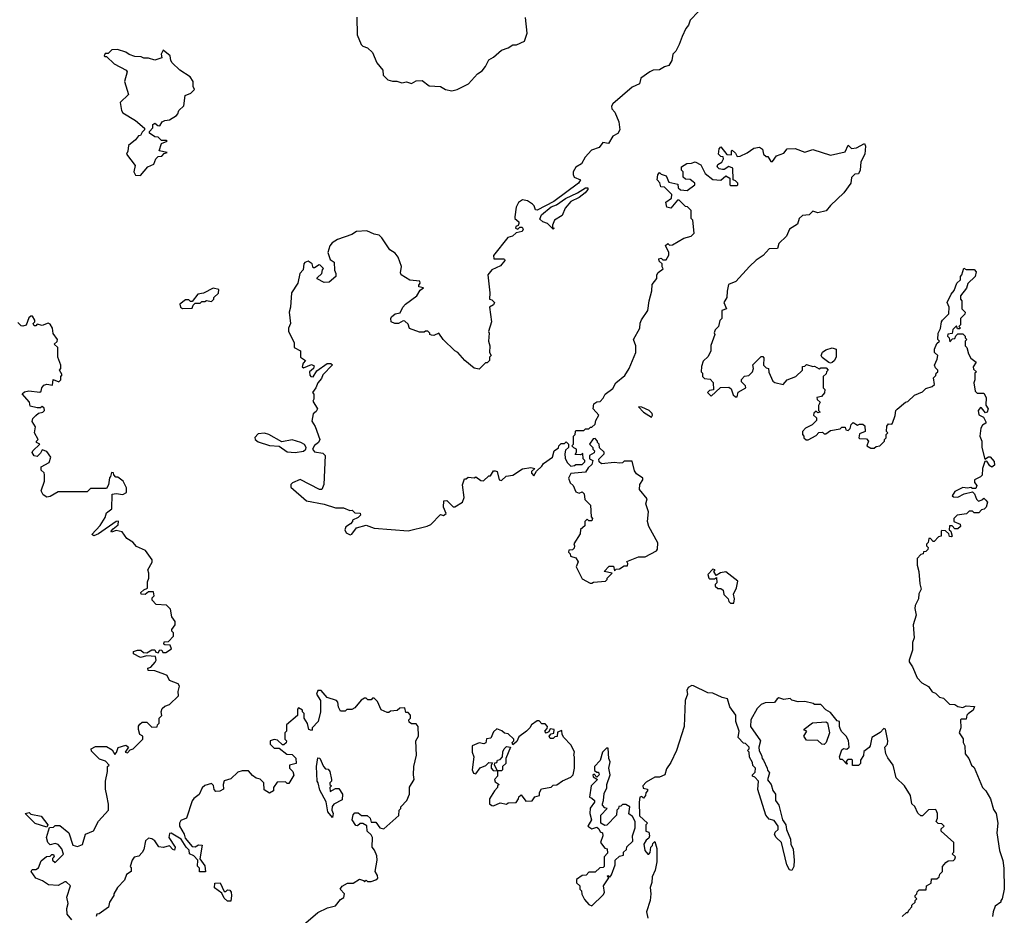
# Model space of a CAD drawing. Extents: x 2494159 to 2685562, y 773219 to 915170.
# Tile 93 of 201: x 2616916 to 2623022, y 821633 to 827189. Entities that reach past the tile are written whole.
import ezdxf

# ---------------------------------------------------------------- set-up
doc = ezdxf.new("R2010")
doc.units = 0

msp = doc.modelspace()

# ---------------------------------------------------------------- linework, layer by layer
at = {"layer": '0CON10XD'}
for points in [[(2621125, 827240), (2621073.9, 827186.1), (2621063.3, 827155), (2621046.4, 827133.6), (2621024, 827085), (2621006, 827034)], [(2619006.2, 827205), (2619008, 827095), (2619034.5, 827034.5), (2619045, 827024.3), (2619073.3, 827015), (2619103.3, 826985), (2619131.2, 826921.2), (2619167.5, 826875), (2619170, 826845), (2619200, 826815), (2619227, 826807), (2619255, 826806.7), (2619285, 826797.5), (2619315, 826803.3), (2619345, 826793.3), (2619375, 826810), (2619411.7, 826811.7), (2619455, 826777.5), (2619525, 826773.3), (2619556.7, 826756.7), (2619595, 826747.5), (2619630, 826755), (2619699.3, 826790.7), (2619755, 826852.5), (2619785, 826872.5), (2619805, 826897.5), (2619825, 826940), (2619853.6, 826956.4), (2619905, 827000), (2619945.9, 827014.1), (2619975, 827032.5), (2619996.4, 827033.6), (2620047.5, 827055), (2620062.5, 827105), (2620053, 827203)], [(2621006, 827034), (2620986.1, 826993.9), (2620966.7, 826975), (2620960, 826935), (2620942.5, 826905), (2620914.1, 826895.9), (2620885, 826876.7), (2620845, 826876), (2620825, 826866.2), (2620767.5, 826825), (2620759.5, 826790.5), (2620715, 826770), (2620595, 826667.5), (2620587, 826653), (2620587.5, 826635), (2620607.5, 826615), (2620632.5, 826555), (2620637.5, 826505), (2620626.4, 826483.6), (2620593.6, 826466.4), (2620568.3, 826421.7), (2620533, 826427), (2620510, 826395), (2620461.2, 826378.8), (2620423.8, 826335), (2620400, 826295), (2620365, 826273.3), (2620348.8, 826245), (2620349.3, 826229.3), (2620355, 826212.5), (2620393.3, 826195), (2620381.2, 826175), (2620229.3, 826060.7), (2620125, 826007.5), (2620115, 826010), (2620106.2, 826035), (2620096.2, 826045), (2620065, 826064), (2620035, 826071.2), (2620008.8, 826055), (2619996, 826025), (2619986.7, 825965), (2619987.5, 825955), (2620012.5, 825935), (2620012.5, 825925), (2620007, 825913), (2619992.5, 825905), (2619990, 825895), (2620005, 825890), (2620018.3, 825901.7), (2620031.7, 825901.7), (2620038.8, 825888.8), (2620032.5, 825875), (2619995, 825867.5), (2619972.5, 825845), (2619943.3, 825836.7), (2619854, 825725), (2619857.5, 825705), (2619915.8, 825705.8), (2619923, 825703), (2619923.8, 825695), (2619898.6, 825661.4), (2619845, 825636.7), (2619820, 825605), (2619832.5, 825495), (2619830, 825455), (2619845, 825450), (2619860, 825435), (2619855, 825420), (2619830, 825405), (2619842.5, 825315), (2619823.3, 825255), (2619827.5, 825245), (2619823.3, 825195), (2619832.5, 825165), (2619830, 825125), (2619840, 825105), (2619830, 825095), (2619830, 825075), (2619815, 825060), (2619805, 825060), (2619765, 825020), (2619735, 825027.5), (2619677.5, 825075), (2619632.5, 825125), (2619613.8, 825133.8), (2619542.5, 825205), (2619515, 825243.3), (2619485, 825230), (2619470.7, 825230.7), (2619460, 825235), (2619460, 825245), (2619447, 825257), (2619433, 825257), (2619425, 825250), (2619395, 825250), (2619333, 825273), (2619325, 825300), (2619305, 825317.5), (2619295, 825320), (2619265, 825303.3), (2619243.3, 825303.3), (2619220, 825315), (2619217.5, 825335), (2619222.5, 825345), (2619245, 825363.3), (2619275, 825370), (2619291.2, 825405), (2619308.8, 825425), (2619378.8, 825475), (2619400, 825510), (2619420, 825525), (2619391.7, 825531.7), (2619391.7, 825541.7), (2619400, 825555), (2619397, 825567), (2619335, 825573.8), (2619282.5, 825605), (2619277.5, 825617.5), (2619283, 825657), (2619263.8, 825715), (2619245, 825740), (2619210.7, 825760.7), (2619162.5, 825835), (2619145, 825852.5), (2619115, 825858.8), (2619069.2, 825879.2), (2619005, 825874), (2618975, 825856), (2618887.5, 825825), (2618853.3, 825805), (2618840, 825785), (2618827.5, 825745), (2618841.7, 825701.7), (2618866.7, 825685), (2618867.5, 825635), (2618877.5, 825615), (2618877.5, 825595), (2618835, 825560), (2618805, 825557.5), (2618761.7, 825581.7), (2618761.7, 825588.3), (2618790, 825615), (2618793, 825637), (2618800, 825645), (2618780, 825665), (2618773, 825667), (2618745, 825650), (2618735, 825650), (2618730, 825675), (2618705, 825690), (2618685, 825682.5), (2618677.5, 825675), (2618673.6, 825636.4), (2618652.5, 825615), (2618640, 825555), (2618601.2, 825495), (2618596.2, 825405), (2618588, 825375), (2618596.2, 825305), (2618582.5, 825275), (2618583, 825257), (2618617.5, 825185), (2618617.5, 825155), (2618657.5, 825135), (2618657.5, 825095), (2618687.5, 825075), (2618673, 825057), (2618667.5, 825035), (2618675, 825030), (2618725, 825050), (2618741.7, 825041.7), (2618737.5, 825025), (2618713.8, 825005), (2618715, 824982.5), (2618722.5, 824975), (2618735, 824974.2), (2618758.8, 825011.2), (2618823.3, 825056.7), (2618846.4, 825056.4), (2618856.7, 825046.7), (2618796.2, 824985), (2618787.8, 824962.2), (2618764, 824935), (2618753.3, 824905), (2618732.5, 824875), (2618740, 824865), (2618740, 824835), (2618733, 824823), (2618762.5, 824775), (2618755, 824757.5), (2618736.7, 824743.3), (2618728.3, 824698.3), (2618747.5, 824665), (2618777.5, 824585), (2618770, 824565), (2618743.6, 824546.4), (2618732.5, 824525), (2618745, 824507.5), (2618795, 824500), (2618810, 824485), (2618802.5, 824305), (2618790, 824275), (2618775, 824273.3), (2618655, 824336.2), (2618607.5, 824315), (2618597.5, 824305), (2618598.3, 824288.3), (2618695, 824203.3), (2618805, 824183.8), (2618875, 824161.2), (2618925, 824160), (2618963, 824143), (2618977, 824147), (2618995, 824130), (2619028.3, 824128.3), (2619030, 824115), (2619015, 824100), (2618980, 824085), (2618980, 824075), (2618968.3, 824061.7), (2618938.3, 824041.7), (2618933.3, 824025), (2618940, 824005), (2618965, 823993.3), (2618975, 823996.7), (2619003.9, 824036.1), (2619065, 824052.5), (2619115, 824033.8), (2619325, 824018), (2619444, 824046), (2619465, 824057.5), (2619525, 824120), (2619545, 824113.3), (2619560, 824125), (2619544, 824165), (2619547, 824203), (2619565, 824206.7), (2619605, 824167.5), (2619615, 824167.5), (2619662.5, 824195), (2619673.3, 824225), (2619663, 824303), (2619675, 824340), (2619685, 824340), (2619698.3, 824351.7), (2619735, 824347.5), (2619745, 824352.5), (2619775, 824330), (2619791.7, 824328.3), (2619825, 824360), (2619835, 824360), (2619855, 824390), (2619865, 824390), (2619877.5, 824385), (2619890, 824335), (2619905, 824330), (2619933, 824357), (2619975, 824362.5), (2620035, 824402.5), (2620085, 824410), (2620110, 824405), (2620090, 824385), (2620090, 824375), (2620105, 824360), (2620121.7, 824388.3), (2620155, 824420), (2620163.6, 824436.4), (2620220, 824475), (2620230, 824515), (2620258.3, 824531.7), (2620260, 824545), (2620275, 824560), (2620295, 824560), (2620305, 824570), (2620320, 824555), (2620320, 824535), (2620301.7, 824518.3), (2620297.5, 824495), (2620298.3, 824468.3), (2620311.7, 824441.7), (2620335, 824420), (2620357, 824423), (2620365, 824430), (2620405, 824430), (2620420, 824445), (2620420, 824455), (2620410, 824465), (2620408.3, 824498.3), (2620395, 824490), (2620361.7, 824491.7), (2620370, 824505), (2620370, 824525), (2620351.7, 824531.7), (2620340, 824545), (2620350, 824555), (2620350, 824605), (2620360, 824615), (2620362.5, 824635), (2620365, 824640), (2620415, 824640), (2620425, 824650), (2620445, 824650), (2620455, 824660), (2620465, 824660), (2620485, 824680), (2620488.3, 824701.7), (2620507.5, 824735), (2620472.5, 824775), (2620477.5, 824805), (2620495, 824817.5), (2620515, 824820), (2620535, 824840), (2620547.5, 824865), (2620595, 824900), (2620613.6, 824936.4), (2620669.3, 824980.7), (2620696.7, 825025), (2620736.2, 825125), (2620736.4, 825166.4), (2620722.5, 825205), (2620762.5, 825275), (2620763.6, 825306.4), (2620773.3, 825326.7), (2620812.5, 825385), (2620820, 825445), (2620837, 825507), (2620837.5, 825545), (2620867, 825583), (2620867.5, 825605), (2620875, 825620), (2620907, 825643), (2620900, 825655), (2620900, 825675), (2620881.7, 825691.7), (2620880, 825705), (2620895, 825710), (2620905, 825700), (2620925, 825700), (2620941.7, 825728.3), (2620942.5, 825745), (2620921.7, 825788.3), (2620935, 825800), (2620945, 825790), (2620965, 825792.5), (2621035, 825832.5), (2621080, 825845), (2621100, 825865), (2621090, 825945), (2621080, 825955), (2621080, 826005), (2621058.3, 826028.3), (2621045, 826030), (2621005, 826070), (2620995, 826070), (2620955, 826020), (2620930, 826025), (2620923, 826057), (2620958.3, 826081.7), (2620960, 826105), (2620915, 826150), (2620891.7, 826151.7), (2620887, 826177), (2620870, 826195), (2620873, 826227), (2620885, 826240), (2620895, 826230), (2620925, 826220), (2620941.7, 826181.7), (2620998.3, 826168.3), (2621000, 826145), (2621015, 826132.5), (2621055, 826130), (2621102.5, 826165), (2621102.5, 826175), (2621093.6, 826183.6), (2621075, 826197.5), (2621045, 826200), (2621031.7, 826211.7), (2621030, 826245), (2621020, 826255), (2621020, 826275), (2621053, 826297), (2621081.7, 826298.3), (2621105, 826307.5), (2621139.3, 826289.3), (2621166.7, 826235), (2621215, 826197.5), (2621265, 826192.5), (2621295, 826220), (2621320, 826205), (2621320, 826165), (2621325, 826160), (2621365, 826160), (2621370, 826165), (2621370, 826175), (2621355, 826190), (2621340, 826195), (2621338.3, 826268.3), (2621315, 826277.5), (2621285, 826260), (2621275, 826260), (2621255, 826262.5), (2621242.5, 826275), (2621245, 826290), (2621270, 826305), (2621280, 826325), (2621278.3, 826338.3), (2621265, 826340), (2621250, 826355), (2621253, 826387), (2621265, 826400), (2621302.5, 826352.5), (2621330, 826350), (2621330, 826375), (2621335, 826380), (2621355, 826360), (2621365, 826340), (2621385, 826342.5), (2621427, 826363), (2621468.3, 826391.7), (2621505, 826397.5), (2621522.5, 826385), (2621530, 826355), (2621545, 826340), (2621555, 826340), (2621575, 826310), (2621585, 826310), (2621610, 826345), (2621655, 826360), (2621675, 826387.5), (2621725, 826388.8), (2621785, 826367.5), (2621835, 826382.5), (2621945, 826347.5), (2622035, 826370), (2622055, 826410), (2622075, 826390), (2622105, 826393.3), (2622155, 826420), (2622162.5, 826405), (2622157.5, 826355), (2622133.6, 826306.4), (2622127.5, 826255), (2622118.3, 826231.7), (2622095, 826230), (2622075, 826210), (2622070, 826175), (2622027.5, 826115), (2621943.6, 826036.4)], [(2617665, 826222.5), (2617710, 826275), (2617748.3, 826291.7), (2617760, 826325), (2617775, 826340), (2617797, 826343), (2617811.7, 826358.3), (2617830, 826365), (2617780, 826375), (2617795, 826420), (2617830, 826435), (2617825, 826440), (2617795, 826440), (2617775, 826460), (2617755, 826462.5), (2617720, 826485), (2617720, 826495), (2617741.7, 826518.3), (2617741.7, 826538.3), (2617755, 826547.5), (2617771.7, 826531.7), (2617785, 826530), (2617800, 826555), (2617815, 826563.3), (2617845, 826567.5), (2617887.5, 826595), (2617897.5, 826605), (2617902.5, 826625), (2617933.3, 826655), (2617941.7, 826718.3), (2617977, 826733), (2618000, 826755), (2617992.5, 826775), (2617992.5, 826805), (2617973.3, 826835), (2617910, 826875), (2617860.7, 826920.7), (2617852.5, 826935), (2617850, 826965), (2617805, 827000), (2617792.5, 826975), (2617798.3, 826951.7), (2617755, 826936.7), (2617715, 826950), (2617685, 826950), (2617669.3, 826959.3), (2617630.7, 826960.7), (2617595, 826973.3), (2617575, 826987.5), (2617523, 827003), (2617488.3, 827001.7), (2617465, 826980), (2617445, 826980), (2617440, 826965), (2617445, 826960), (2617455, 826960), (2617501.2, 826915), (2617575.7, 826875.7), (2617583.3, 826865), (2617565.8, 826805), (2617590, 826725), (2617540, 826675), (2617546.7, 826625), (2617555, 826610), (2617635, 826562.5), (2617690, 826515), (2617690, 826505), (2617675, 826490), (2617665, 826470), (2617651.7, 826468.3), (2617635, 826442.5), (2617591.7, 826408.3), (2617587, 826373), (2617577.5, 826355), (2617632.5, 826285), (2617624.2, 826245), (2617633.9, 826223.9), (2617665, 826222.5)], [(2620225, 825890), (2620190, 825925), (2620160, 825935), (2620141.7, 825951.7), (2620152.3, 825977.7), (2620212.1, 826027.9), (2620245, 826040), (2620300.3, 826079.7), (2620376.2, 826113.8), (2620425, 826146.2), (2620440, 826145), (2620440, 826135), (2620422.5, 826115), (2620385, 826086.7), (2620335, 826060), (2620299.5, 826020.5), (2620280, 825975), (2620232.5, 825945), (2620220, 825915), (2620220, 825900), (2620230, 825895), (2620225, 825890)], [(2621943.6, 826036.4), (2621917, 826003), (2621865, 825990), (2621835, 826000), (2621811.7, 825978.3), (2621770, 825975), (2621750, 825955), (2621739.3, 825920.7), (2621690.7, 825889.3), (2621672.5, 825845), (2621625, 825800), (2621615, 825770), (2621565, 825767.5), (2621527.5, 825725), (2621483.9, 825696.1), (2621442.3, 825657.7), (2621357.5, 825565), (2621312.5, 825545), (2621303.3, 825505), (2621302.5, 825465), (2621282.5, 825435), (2621300, 825395), (2621270, 825385), (2621270, 825335), (2621258.3, 825321.7), (2621250, 825285), (2621230, 825265), (2621223, 825247), (2621227.5, 825235), (2621203, 825167), (2621202.5, 825135), (2621185, 825100), (2621155, 825070), (2621143.6, 825036.4), (2621142.5, 825005), (2621150, 824995), (2621150, 824975), (2621163, 824963), (2621198.3, 824958.3), (2621217, 824937), (2621218.3, 824891.7), (2621195, 824887.5), (2621182.5, 824875), (2621205, 824852.5), (2621263, 824907), (2621315, 824910), (2621328.3, 824898.3), (2621341.7, 824861.7), (2621355, 824850), (2621365, 824850), (2621371.7, 824878.3), (2621420, 824905), (2621418.3, 824918.3), (2621393, 824943), (2621393, 824957), (2621411.7, 824978.3), (2621438.3, 824981.7), (2621460, 825005), (2621467.5, 825025), (2621463, 825047), (2621515, 825100), (2621525, 825100), (2621531.7, 825091.7), (2621530, 825045), (2621545, 825030), (2621560, 825025), (2621563, 825003), (2621587, 824947), (2621598.3, 824938.3), (2621650, 824925), (2621676.4, 824953.6), (2621730, 824975), (2621770, 825015), (2621771.7, 825038.3), (2621785, 825040), (2621795, 825050), (2621835, 825037.5), (2621845, 825040), (2621875, 825022.5), (2621885, 825030), (2621918.3, 825028.3), (2621930, 825015), (2621920, 825005), (2621918.3, 824991.7), (2621900, 824975), (2621900, 824905), (2621910, 824895), (2621907, 824873), (2621888.3, 824851.7), (2621860, 824845), (2621861.7, 824831.7), (2621880, 824815), (2621870, 824795), (2621870, 824765), (2621880, 824755), (2621865, 824750), (2621855, 824760), (2621841.7, 824748.3), (2621840, 824735), (2621858.3, 824718.3), (2621858.3, 824701.7), (2621830, 824675), (2621790, 824655), (2621770, 824635), (2621770, 824615), (2621780, 824605), (2621780, 824595), (2621793, 824583), (2621807, 824583), (2621855, 824610), (2621873, 824627), (2621895, 824630), (2621905, 824620), (2621915, 824620), (2621945, 824640), (2622005, 824650), (2622015, 824660), (2622035, 824660), (2622040, 824645), (2622055, 824640), (2622067, 824653), (2622071.7, 824678.3), (2622085, 824690), (2622113, 824673), (2622125, 824680), (2622145, 824680), (2622158.3, 824668.3), (2622160, 824635), (2622125, 824620), (2622120, 824595), (2622125, 824590), (2622168.3, 824588.3), (2622180, 824575), (2622170, 824545), (2622195, 824530), (2622215, 824530), (2622228.3, 824541.7), (2622250, 824545), (2622280, 824575), (2622280, 824585), (2622290, 824595), (2622290, 824615), (2622300, 824625), (2622292.5, 824635), (2622293, 824667), (2622305, 824682.5), (2622325, 824680), (2622330, 824685), (2622346.4, 824733.6), (2622350, 824765), (2622357, 824773), (2622410, 824815), (2622425, 824820), (2622465, 824860), (2622515, 824880), (2622535, 824900), (2622575, 824912.5), (2622590, 824925), (2622583, 824967), (2622598.3, 824981.7), (2622600, 824995), (2622610, 825005), (2622610, 825015), (2622595, 825030), (2622590, 825045), (2622607, 825083), (2622610, 825105), (2622590, 825125), (2622590, 825145), (2622605, 825180), (2622620, 825195), (2622610, 825205), (2622612.5, 825245), (2622627, 825273), (2622632.5, 825315), (2622640, 825325), (2622677.5, 825365), (2622680, 825405), (2622667.5, 825435), (2622692.5, 825485), (2622711.7, 825508.3), (2622727.5, 825555), (2622750, 825575), (2622750, 825595), (2622760, 825605), (2622771.7, 825648.3), (2622785, 825640), (2622835, 825640), (2622847.5, 825625), (2622842.5, 825595), (2622797, 825553), (2622787, 825523), (2622750, 825475), (2622750, 825455), (2622760, 825445), (2622760, 825395), (2622780, 825375), (2622778.3, 825361.7), (2622750, 825335), (2622750, 825295), (2622740, 825285), (2622750, 825275), (2622745, 825270), (2622731.7, 825271.7), (2622725, 825290), (2622703, 825267), (2622698.3, 825241.7), (2622671.7, 825238.3), (2622670, 825225), (2622680, 825215), (2622685, 825190), (2622701.7, 825208.3), (2622715, 825210), (2622721.7, 825228.3), (2622735, 825240), (2622765, 825240), (2622780, 825225), (2622780, 825215), (2622790, 825205), (2622780, 825195), (2622780, 825165), (2622790, 825155), (2622800, 825115), (2622815, 825090), (2622847.5, 825065), (2622830, 825035), (2622831.7, 825021.7), (2622850, 825005), (2622840, 824995), (2622840, 824955), (2622832.5, 824935), (2622842.5, 824885), (2622855, 824872.5), (2622895, 824872.5), (2622910, 824845), (2622908.3, 824798.3), (2622922.5, 824775), (2622917, 824753), (2622905, 824750), (2622881.7, 824781.7), (2622875, 824782.5), (2622861.2, 824765), (2622865, 824737.5), (2622893, 824723), (2622907.5, 824695), (2622907.5, 824685), (2622887, 824673), (2622877.5, 824655), (2622870, 824605), (2622882.5, 824575), (2622883.3, 824535), (2622902.5, 824462.5), (2622925, 824477.5), (2622935, 824477.5), (2622958.6, 824448.6), (2622962, 824425), (2622945, 824413.3), (2622932, 824422), (2622915, 824450), (2622901.7, 824448.3), (2622887.5, 824405), (2622886.1, 824363.9), (2622875, 824352.5), (2622837.5, 824335), (2622838.3, 824318.3), (2622851.7, 824298.3), (2622845, 824280), (2622825, 824280), (2622815, 824287.5), (2622795, 824282.5), (2622765, 824287.5), (2622715, 824262.5), (2622700, 824235), (2622708.3, 824228.3), (2622735, 824227.5), (2622773, 824247), (2622825, 824260), (2622838.3, 824248.3), (2622850, 824215), (2622861.7, 824201.7), (2622888.3, 824211.7), (2622895, 824220), (2622908.3, 824208.3), (2622917.5, 824195), (2622910, 824165), (2622898.3, 824151.7), (2622881.7, 824148.3), (2622865, 824130), (2622835, 824130), (2622825, 824140), (2622805, 824140), (2622787, 824123), (2622730, 824115), (2622710, 824095), (2622710, 824075), (2622748.3, 824058.3), (2622750, 824045), (2622735, 824030), (2622715, 824030), (2622698.3, 824048.3), (2622681.7, 824048.3), (2622680, 824025), (2622690, 824015), (2622700, 823985), (2622695, 823980), (2622681.7, 823981.7), (2622678.3, 823998.3), (2622658.3, 824018.3), (2622635, 824020), (2622630, 824015), (2622630, 823985), (2622615, 823980), (2622588.3, 823951.7), (2622581.7, 823951.7), (2622565, 823970), (2622555, 823970), (2622550, 823945), (2622540, 823935), (2622540, 823925), (2622550, 823915), (2622548.3, 823901.7), (2622535, 823890), (2622521.7, 823888.3), (2622520, 823875), (2622505, 823870), (2622483, 823847), (2622482.5, 823805), (2622493.3, 823765), (2622498.3, 823688.3), (2622507.5, 823655), (2622493, 823627), (2622490, 823595), (2622470, 823555), (2622466.7, 823535), (2622476.2, 823495), (2622456.7, 823435), (2622462.5, 823355), (2622453.3, 823325), (2622453, 823277), (2622432.5, 823215), (2622432.5, 823205), (2622452.5, 823175), (2622482.5, 823105), (2622510, 823075), (2622553, 823053), (2622575, 823020), (2622595, 823010), (2622620, 822985), (2622645, 822980), (2622683.3, 822943.3), (2622715, 822940), (2622735, 822927.5), (2622765, 822922.5), (2622785, 822932.5), (2622838.3, 822928.3), (2622830, 822905), (2622798.3, 822881.7), (2622790, 822875), (2622785, 822850), (2622755, 822850), (2622750, 822845), (2622752.5, 822795), (2622742.5, 822765), (2622767, 822727), (2622767.5, 822705), (2622777.5, 822685), (2622780, 822635), (2622802.5, 822605), (2622820, 822565), (2622835, 822550), (2622886.4, 822426.4), (2622907.5, 822405), (2622936.1, 822356.1), (2622955, 822290), (2622972.5, 822265), (2622983.3, 822205), (2622976.7, 822145), (2622993.3, 822035), (2623013, 821973), (2623020, 821925), (2623022.5, 821795), (2623010, 821735), (2623000, 821725), (2623000, 821715), (2622965, 821690), (2622952.5, 821655), (2622950, 821625)], [(2617925, 825397.5), (2617985, 825400), (2617991.7, 825418.3), (2618005, 825430), (2618035, 825430), (2618045, 825440), (2618065, 825440), (2618075, 825447.5), (2618105, 825440), (2618120, 825455), (2618120, 825465), (2618148.3, 825491.7), (2618150, 825515), (2618115, 825522.5), (2618055, 825492.5), (2618020, 825485), (2617985, 825440), (2617975, 825440), (2617965, 825450), (2617945, 825450), (2617910, 825425), (2617912.5, 825405), (2617925, 825397.5)], [(2617708.3, 823661.7), (2617708.3, 823701.7), (2617717.5, 823725), (2617717.5, 823755), (2617710, 823775), (2617737, 823823), (2617737, 823837), (2617696.4, 823896.4), (2617640.7, 823920.7), (2617618, 823948), (2617580.8, 823970.8), (2617550.7, 824010.7), (2617515, 824020), (2617485, 824010), (2617482.5, 824015), (2617495, 824030), (2617527.5, 824055), (2617528.3, 824078.3), (2617515, 824076.7), (2617405, 824000), (2617375, 823987.5), (2617362.5, 823995), (2617415, 824050), (2617445, 824100), (2617455, 824130), (2617487.5, 824155), (2617490, 824245), (2617515, 824250), (2617555, 824242.5), (2617577.5, 824255), (2617577.5, 824285), (2617557.5, 824325), (2617525, 824350), (2617511.7, 824351.7), (2617500, 824365), (2617498.3, 824378.3), (2617485, 824380), (2617480, 824355), (2617472.5, 824347.5), (2617467, 824303), (2617455, 824280), (2617355, 824280), (2617335, 824260), (2617155, 824260), (2617105, 824230), (2617085, 824227.5), (2617060.7, 824240.7), (2617050, 824265), (2617070, 824325), (2617070, 824365), (2617067, 824377), (2617050, 824395), (2617050, 824415), (2617098.3, 824441.7), (2617110, 824475), (2617085, 824510), (2617055, 824520), (2617045, 824500), (2617025, 824480), (2617005, 824482.5), (2616993.6, 824503.6), (2616997.5, 824515), (2617040, 824555), (2617020, 824565), (2617020, 824575), (2617030, 824585), (2617007.5, 824625), (2617013, 824663), (2616993, 824697), (2616997.5, 824715), (2617015, 824732.5), (2617033, 824747), (2617060, 824755), (2617070, 824765), (2617068.3, 824778.3), (2617055, 824790), (2617045, 824780), (2617025, 824780), (2616981.7, 824791.7), (2616977, 824817), (2616931.7, 824868.3), (2616945, 824880), (2616973.3, 824886.7), (2617041.7, 824878.3), (2617050, 824885), (2617052.5, 824905), (2617065, 824922.5), (2617085, 824927.5), (2617118.3, 824921.7), (2617123, 824957), (2617158.3, 824941.7), (2617170, 824955), (2617170, 824975), (2617180, 824985), (2617162.5, 825015), (2617170, 825025), (2617170, 825045), (2617152.5, 825095), (2617152.5, 825155), (2617130, 825175), (2617148.3, 825191.7), (2617150, 825205), (2617123, 825243), (2617120, 825275), (2617105, 825300), (2617093, 825307), (2617055, 825292.5), (2617025, 825300), (2617015, 825290), (2617005, 825290), (2617000, 825305), (2617010, 825315), (2617010, 825325), (2616995, 825350), (2616985, 825350), (2616971.7, 825338.3), (2616956.7, 825293.3), (2616935, 825287.5), (2616925, 825290), (2616905, 825310)], [(2621945, 825057.5), (2621935, 825062.5), (2621893.3, 825093.3), (2621887.5, 825105), (2621895, 825126.7), (2621915, 825140), (2621955, 825152.5), (2621980, 825145), (2621980, 825095), (2621968.3, 825071.7), (2621955, 825062.5), (2621945, 825057.5)], [(2620835, 824722), (2620840.8, 824735), (2620838.1, 824745), (2620820.8, 824765), (2620775, 824785.7), (2620753, 824787), (2620783.9, 824753.9), (2620835, 824722)], [(2618625, 824503.3), (2618677, 824513), (2618690, 824525), (2618692.5, 824535), (2618683, 824553), (2618660, 824565), (2618605, 824583.3), (2618540.7, 824570.7), (2618460, 824615), (2618433.6, 824623.6), (2618395, 824619.2), (2618375, 824597.5), (2618376.7, 824585), (2618395, 824570), (2618465, 824547.5), (2618525, 824542.5), (2618575, 824507.5), (2618625, 824503.3)], [(2620465, 823692.5), (2620475, 823700), (2620550, 823705), (2620560, 823715), (2620560, 823725), (2620590, 823755), (2620540, 823765), (2620571.7, 823798.3), (2620598.3, 823798.3), (2620605, 823770), (2620615, 823780), (2620635, 823782.5), (2620665, 823800), (2620685, 823800), (2620687.5, 823815), (2620681.7, 823828.3), (2620753.9, 823856.1), (2620795, 823856.2), (2620865, 823894), (2620871.2, 823905), (2620873.9, 823943.9), (2620817.5, 824045), (2620810, 824075), (2620816.7, 824135), (2620800, 824185), (2620807, 824217), (2620760, 824275), (2620762.5, 824305), (2620780, 824335), (2620780, 824345), (2620742.3, 824372.3), (2620729.3, 824389.3), (2620715, 824450), (2620665, 824450), (2620655, 824440), (2620635, 824437.5), (2620605, 824442.5), (2620523.9, 824433.9), (2620510, 824445), (2620508.3, 824461.7), (2620540, 824495), (2620540, 824505), (2620511.7, 824531.7), (2620510, 824555), (2620500, 824565), (2620500, 824575), (2620485, 824590), (2620471.7, 824588.3), (2620450, 824555), (2620470, 824535), (2620470, 824525), (2620480, 824515), (2620478.3, 824501.7), (2620450, 824485), (2620450, 824465), (2620470, 824455), (2620465, 824430), (2620441.2, 824408.8), (2620425, 824382.5), (2620335, 824372.5), (2620320, 824345), (2620330, 824315), (2620348.3, 824298.3), (2620365, 824260), (2620385, 824252.5), (2620405, 824260), (2620417, 824247), (2620421.7, 824211.7), (2620457, 824177), (2620460, 824105), (2620467.5, 824095), (2620465, 824080), (2620445, 824080), (2620435, 824090), (2620420, 824075), (2620421.7, 824048.3), (2620393, 824027), (2620391.7, 823998.3), (2620353, 823937), (2620357.5, 823925), (2620355, 823910), (2620345, 823900), (2620321.7, 823898.3), (2620320, 823885), (2620330, 823875), (2620331.7, 823861.7), (2620365, 823850), (2620380, 823825), (2620367.5, 823795), (2620405, 823720), (2620453, 823693), (2620465, 823692.5)], [(2621345, 823570), (2621350, 823595), (2621342.5, 823625), (2621362.5, 823665), (2621370, 823705), (2621295, 823762.5), (2621262.5, 823757.5), (2621235, 823740), (2621220, 823765), (2621230, 823775), (2621215, 823780), (2621183, 823747), (2621190, 823725), (2621195, 823720), (2621225, 823720), (2621238.3, 823728.3), (2621240, 823695), (2621230, 823685), (2621230, 823675), (2621245, 823660), (2621265, 823660), (2621279.3, 823649.3), (2621283, 823623), (2621310, 823595), (2621315, 823580), (2621325, 823570), (2621345, 823570)], [(2617240, 821605), (2617210.7, 821640.7), (2617207.5, 821675), (2617217.5, 821705), (2617207.5, 821745), (2617230, 821815), (2617205, 821840), (2617195, 821840), (2617155, 821817.5), (2617095, 821822.5), (2617056.7, 821846.7), (2617015, 821862.5), (2616987.5, 821905), (2616992.5, 821917.5), (2617015, 821917.5), (2617033, 821927), (2617050, 821970), (2617081.7, 821998.3), (2617105, 822000), (2617115, 822010), (2617125, 822010), (2617130, 821995), (2617120, 821985), (2617120, 821975), (2617135, 821960), (2617187, 822013), (2617177.5, 822045), (2617155, 822072.5), (2617135, 822077.5), (2617105, 822070), (2617090, 822085), (2617082.5, 822115), (2617101.7, 822178.3), (2617125, 822180), (2617135, 822190), (2617165, 822190), (2617220, 822145), (2617245, 822067.5), (2617275, 822060), (2617305, 822072.5), (2617323.6, 822136.4), (2617373, 822157), (2617403.9, 822216.1), (2617465.9, 822284.1), (2617467, 822323), (2617456.7, 822375), (2617447.5, 822415), (2617447.5, 822465), (2617460, 822525), (2617460, 822555), (2617470, 822565), (2617448.3, 822588.3), (2617411.7, 822601.7), (2617361.7, 822651.7), (2617360, 822665), (2617385, 822680), (2617455, 822680), (2617489.3, 822659.3), (2617505, 822630), (2617517, 822643), (2617527, 822673), (2617575, 822687.5), (2617590, 822675), (2617570, 822645), (2617585, 822640), (2617601.7, 822658.3), (2617620, 822665), (2617680, 822725), (2617680, 822745), (2617660, 822755), (2617653.3, 822785), (2617653, 822807), (2617661.7, 822818.3), (2617675, 822830), (2617705, 822830), (2617735, 822800), (2617768.3, 822801.7), (2617770, 822815), (2617780, 822825), (2617780, 822855), (2617797, 822873), (2617792.5, 822895), (2617800, 822915), (2617815, 822930), (2617845, 822940), (2617900, 822995), (2617898.3, 823021.7), (2617907.5, 823055), (2617899.3, 823069.3), (2617845, 823090), (2617830, 823120), (2617816.7, 823126.7), (2617755, 823150), (2617711.7, 823151.7), (2617710, 823165), (2617728.3, 823171.7), (2617757, 823203), (2617762.5, 823215), (2617758.3, 823238.3), (2617705, 823242.5), (2617665, 823232.5), (2617622.5, 823255), (2617621.7, 823268.3), (2617647, 823277), (2617667, 823277), (2617683, 823263), (2617705, 823260), (2617735, 823280), (2617755, 823280), (2617760, 823265), (2617775, 823260), (2617785, 823280), (2617798.3, 823278.3), (2617803, 823263), (2617823, 823263), (2617857.5, 823285), (2617848.3, 823308.3), (2617815, 823310), (2617810, 823315), (2617811.7, 823328.3), (2617838.3, 823331.7), (2617870, 823365), (2617870, 823385), (2617860, 823395), (2617860, 823405), (2617880, 823435), (2617880, 823455), (2617860, 823485), (2617851.7, 823531.7), (2617827, 823557), (2617761.7, 823561.7), (2617738.3, 823588.3), (2617738.3, 823601.7), (2617750, 823615), (2617745, 823640), (2617715, 823640), (2617695, 823622.5), (2617670, 823625), (2617667.5, 823635), (2617685, 823652.5), (2617708.3, 823661.7)], [(2622390, 821625), (2622415, 821650), (2622425, 821650), (2622430, 821665), (2622450, 821685), (2622450, 821695), (2622470, 821715), (2622470, 821725), (2622480, 821735), (2622470, 821745), (2622470, 821755), (2622480, 821765), (2622481.7, 821778.3), (2622495, 821790), (2622538.3, 821791.7), (2622540, 821815), (2622568.3, 821831.7), (2622571.7, 821858.3), (2622605, 821860), (2622618.3, 821871.7), (2622621.7, 821888.3), (2622640, 821905), (2622640, 821935), (2622660.7, 821959.3), (2622675, 821970), (2622707, 821973), (2622715, 821980), (2622720, 821995), (2622700, 822015), (2622710, 822025), (2622710, 822085), (2622630, 822155), (2622631.7, 822168.3), (2622650, 822185), (2622635, 822200), (2622611.7, 822201.7), (2622600, 822215), (2622607.5, 822235), (2622607.5, 822265), (2622600, 822285), (2622595, 822290), (2622553, 822287), (2622515, 822250), (2622505, 822250), (2622487, 822267), (2622467, 822307), (2622450, 822325), (2622440, 822375), (2622402.5, 822435), (2622352.5, 822485), (2622333.3, 822565), (2622299.3, 822609.3), (2622287.5, 822635), (2622282.5, 822675), (2622297.5, 822695), (2622300, 822715), (2622285, 822787.5), (2622275, 822792.5), (2622252.4, 822767.6), (2622200, 822735), (2622191.2, 822685), (2622185, 822673.8), (2622151.7, 822648.3), (2622150, 822625), (2622130, 822595), (2622130, 822575), (2622118.3, 822561.7), (2622081.7, 822561.7), (2622080, 822595), (2622075, 822600), (2622051.7, 822598.3), (2622040, 822585), (2622050, 822575), (2622045, 822570), (2622018.3, 822598.3), (2622005, 822600), (2622000, 822615), (2622015, 822660), (2622025, 822667.5), (2622045, 822662.5), (2622060, 822675), (2622056.4, 822716.4), (2622042.5, 822745), (2622015, 822770), (2622007.5, 822785), (2622000, 822805), (2622000, 822835), (2621985, 822840), (2621945, 822890), (2621915, 822907.5), (2621885, 822940), (2621845, 822940), (2621837, 822947), (2621785, 822960), (2621745, 822957.5), (2621705, 822967.5), (2621695, 822976.7), (2621655, 822972.5), (2621625, 822982.5), (2621613.6, 822976.4), (2621597, 822953), (2621538.3, 822951.7), (2621515, 822940), (2621490, 822915), (2621450, 822845), (2621447.5, 822805), (2621510, 822715), (2621500, 822675), (2621503, 822653), (2621517, 822627), (2621520, 822605), (2621530, 822595), (2621552.5, 822545), (2621553, 822533), (2621566.4, 822516.4), (2621553.3, 822473.3), (2621576.7, 822445), (2621586.4, 822406.4), (2621602.5, 822385), (2621602.5, 822345), (2621623.3, 822315), (2621647.5, 822225), (2621667.5, 822195), (2621672.5, 822165), (2621696.7, 822105), (2621697.5, 822075), (2621713, 822043), (2621718.8, 821975), (2621716.7, 821935), (2621705, 821910), (2621690, 821915), (2621673.3, 821945), (2621640, 822085), (2621607.5, 822115), (2621597.5, 822135), (2621601.7, 822148.3), (2621620, 822165), (2621620, 822185), (2621595, 822220), (2621565, 822230), (2621543.3, 822255), (2621493.6, 822413.6), (2621497.5, 822465), (2621475, 822490), (2621460, 822495), (2621460, 822505), (2621478.3, 822521.7), (2621480, 822545), (2621463, 822563), (2621461.7, 822581.7), (2621443, 822613), (2621440, 822645), (2621430, 822655), (2621440, 822665), (2621440, 822675), (2621418.3, 822698.3), (2621405, 822700), (2621372.5, 822735), (2621377.5, 822775), (2621357.5, 822835), (2621357.5, 822875), (2621320, 822925), (2621306.4, 822976.4), (2621273.6, 822983.6), (2621215, 823010), (2621183.6, 823013.6), (2621095, 823056.7), (2621085, 823057.5), (2621062.5, 823045), (2621053.6, 823026.4), (2621056.7, 823005), (2621043.3, 822965), (2621036.4, 822803.6), (2620990, 822655), (2620955, 822580), (2620928.3, 822541.7), (2620916.4, 822503.6), (2620885, 822490), (2620855, 822490), (2620801.7, 822458.3), (2620780, 822435), (2620781.7, 822421.7), (2620810, 822415), (2620810, 822405), (2620798.3, 822391.7), (2620797.5, 822375), (2620785, 822360), (2620775, 822370), (2620762.5, 822365), (2620757.5, 822335), (2620760.7, 822250.7), (2620810, 822205), (2620800, 822195), (2620800, 822155), (2620818.3, 822148.3), (2620822.5, 822125), (2620818.3, 822111.7), (2620801.7, 822098.3), (2620787.5, 822075), (2620792.5, 822035), (2620811.7, 822011.7), (2620818.3, 822011.7), (2620827, 822023), (2620830, 822055), (2620840, 822065), (2620841.7, 822078.3), (2620855, 822090), (2620866.7, 822046.7), (2620867.5, 821965), (2620856.4, 821913.6), (2620838.3, 821871.7), (2620837, 821837), (2620826.2, 821805), (2620831.2, 821765), (2620826.7, 821725), (2620803.3, 821655), (2620812.5, 821615)], [(2618676.1, 821573.9), (2618765, 821650), (2618825, 821680), (2618875, 821692.5), (2618905, 821730), (2618927, 821743), (2618930, 821765), (2618902.5, 821795), (2618915, 821812.5), (2618948.3, 821831.7), (2618985, 821832.5), (2619022.5, 821857.5), (2619048.3, 821848.3), (2619055, 821840), (2619065, 821850), (2619073.3, 821843.3), (2619095, 821843.3), (2619125, 821853.3), (2619136.2, 821863.8), (2619135, 821880), (2619120, 821905), (2619132.5, 821975), (2619131.7, 822001.7), (2619117, 822037), (2619102.5, 822055), (2619103.3, 822115), (2619095, 822132.5), (2619070, 822155), (2619068.3, 822188.3), (2619045, 822202.5), (2619028.3, 822201.7), (2619011.7, 822188.3), (2619000.7, 822190.7), (2618977.5, 822225), (2618983.6, 822256.4), (2618995, 822267.5), (2619015, 822267.5), (2619035, 822252.5), (2619071.7, 822251.7), (2619090, 822235), (2619095, 822210), (2619125, 822210), (2619150, 822175), (2619175, 822170), (2619268.3, 822251.7), (2619270, 822285), (2619280, 822295), (2619280, 822305), (2619317.5, 822345), (2619332.5, 822385), (2619333, 822427), (2619362.5, 822475), (2619357.5, 822505), (2619360, 822555), (2619376.4, 822626.4), (2619372.5, 822715), (2619390, 822745), (2619387.5, 822805), (2619375, 822820), (2619345, 822820), (2619331.7, 822831.7), (2619330, 822845), (2619340, 822855), (2619340, 822875), (2619325, 822890), (2619311.7, 822891.7), (2619305, 822920), (2619273, 822917), (2619257, 822903), (2619215, 822900), (2619205, 822890), (2619195, 822890), (2619157, 822907), (2619135, 822960), (2619115, 822980), (2619105, 822980), (2619095, 822970), (2619075, 822970), (2619065, 822980), (2619055, 822980), (2619033.6, 822966.4), (2618995, 822920), (2618975, 822910), (2618945, 822910), (2618935, 822900), (2618905, 822900), (2618893, 822923), (2618890, 822955), (2618880, 822965), (2618823, 822983), (2618785, 823027.5), (2618765, 823026.7), (2618756.7, 823005), (2618782.5, 822965), (2618782.5, 822895), (2618767.5, 822835), (2618730, 822795), (2618730, 822785), (2618725, 822780), (2618710, 822785), (2618701.7, 822821.7), (2618680, 822855), (2618680, 822885), (2618670, 822895), (2618670, 822905), (2618645, 822920), (2618638.3, 822911.7), (2618638.3, 822871.7), (2618570, 822815), (2618570, 822775), (2618560, 822765), (2618560, 822725), (2618570, 822715), (2618568.3, 822701.7), (2618555, 822690), (2618545, 822690), (2618515, 822720), (2618495, 822722.5), (2618470, 822715), (2618470, 822695), (2618495, 822670), (2618525, 822670), (2618573, 822633), (2618605, 822630), (2618628.3, 822608.3), (2618630, 822575), (2618590, 822565), (2618590, 822545), (2618610, 822525), (2618617, 822503), (2618585, 822450), (2618575, 822450), (2618565, 822460), (2618511.7, 822458.3), (2618490, 822425), (2618490, 822405), (2618465, 822390), (2618431.7, 822411.7), (2618430, 822455), (2618407, 822477), (2618383, 822483), (2618360, 822500), (2618335, 822530), (2618295, 822530), (2618268.3, 822521.7), (2618225, 822480), (2618183.3, 822466.7), (2618177.5, 822445), (2618180, 822415), (2618157, 822403), (2618131.7, 822401.7), (2618123, 822413), (2618118.3, 822438.3), (2618105, 822450), (2618065, 822437.5), (2618047, 822423), (2618028.3, 822381.7), (2617995, 822357.5), (2617986.4, 822343.6), (2617950, 822235), (2617915, 822220), (2617907.5, 822205), (2617907.5, 822185), (2617936, 822136), (2617941.7, 822111.7), (2617985, 822060), (2618005, 822057.5), (2618025, 822070), (2618047, 822067), (2618032.5, 821982.5), (2618065, 821940), (2618068.3, 821901.7), (2618031.7, 821901.7), (2618030, 821925), (2618018.3, 821938.3), (2618020, 821975), (2617995, 822002.5), (2617970, 822015), (2617967, 822037), (2617947.5, 822055), (2617917.5, 822105), (2617855, 822142.5), (2617845, 822140), (2617840, 822115), (2617880, 822055), (2617875, 822037.5), (2617865, 822040), (2617845, 822063.3), (2617805, 822052.5), (2617778.3, 822058.3), (2617755, 822093.8), (2617735, 822108), (2617715, 822112), (2617696, 822095), (2617685, 822040), (2617675, 822022.5), (2617655, 822000), (2617625, 821992.5), (2617612.5, 821975), (2617600, 821935), (2617606.4, 821926.4), (2617606.7, 821905), (2617577.5, 821885), (2617565, 821850), (2617522.5, 821805), (2617500, 821765), (2617500, 821755), (2617472.5, 821715), (2617466.4, 821683.6), (2617408.3, 821641.7), (2617395, 821640), (2617390, 821625)], [(2619855, 822312.5), (2619895, 822330), (2619935, 822322.5), (2619945, 822330), (2619995, 822332.5), (2620010, 822355), (2620011.7, 822368.3), (2620025, 822380), (2620055, 822340), (2620095, 822342.5), (2620111.7, 822368.3), (2620140, 822375), (2620140, 822395), (2620153, 822417), (2620211.7, 822428.3), (2620225, 822440), (2620247, 822443), (2620283, 822467), (2620335, 822490), (2620347.5, 822505), (2620357.5, 822545), (2620357.5, 822615), (2620352.5, 822625), (2620357, 822647), (2620335, 822690), (2620290, 822735), (2620280, 822755), (2620278.3, 822778.3), (2620251.7, 822768.3), (2620248.3, 822741.7), (2620235, 822740), (2620225, 822730), (2620205, 822730), (2620200, 822745), (2620211.7, 822758.3), (2620228.3, 822761.7), (2620230, 822785), (2620205, 822790), (2620198.3, 822771.7), (2620181.7, 822761.7), (2620172.5, 822775), (2620188.3, 822791.7), (2620190, 822805), (2620175, 822820), (2620155, 822820), (2620138.3, 822838.3), (2620125, 822840), (2620090, 822815), (2620080, 822795), (2620060, 822775), (2620010.7, 822739.3), (2619998.3, 822711.7), (2619975, 822690), (2619970, 822705), (2619980, 822715), (2619980, 822725), (2619945, 822757.5), (2619923, 822763), (2619907, 822777), (2619875, 822790), (2619855, 822770), (2619838.3, 822731.7), (2619811.7, 822728.3), (2619806.7, 822703.3), (2619795, 822697.5), (2619765, 822702.5), (2619722.5, 822685), (2619722.5, 822645), (2619732.5, 822615), (2619722.5, 822535), (2619730, 822515), (2619745, 822510), (2619771.7, 822548.3), (2619807, 822563), (2619825, 822580), (2619848.3, 822578.3), (2619840, 822565), (2619840, 822545), (2619851.7, 822531.7), (2619880, 822530), (2619860, 822565), (2619861.7, 822578.3), (2619875, 822580), (2619880, 822595), (2619895, 822600), (2619910, 822615), (2619913, 822647), (2619920, 822665), (2619935, 822680), (2619960, 822675), (2619930, 822605), (2619930, 822575), (2619910, 822555), (2619910, 822535), (2619905, 822530), (2619880, 822530), (2619880, 822495), (2619860, 822475), (2619865, 822460), (2619890, 822445), (2619880, 822435), (2619880, 822425), (2619860, 822405), (2619830, 822355), (2619830, 822325), (2619843.3, 822313.3), (2619855, 822312.5)], [(2621905, 822692.5), (2621890, 822695), (2621867, 822717), (2621795, 822720), (2621780, 822745), (2621797.5, 822775), (2621781.7, 822781.7), (2621781.7, 822788.3), (2621833, 822827), (2621915, 822832.5), (2621926.4, 822826.4), (2621937.5, 822765), (2621917.5, 822705), (2621905, 822692.5)], [(2620465, 821692.5), (2620535, 821760), (2620542.5, 821775), (2620537.5, 821815), (2620570, 821865), (2620560, 821875), (2620565, 821880), (2620575, 821870), (2620587, 821883), (2620610, 821945), (2620610, 821975), (2620635, 822000), (2620660, 822005), (2620660, 822025), (2620678.3, 822041.7), (2620681.7, 822058.3), (2620718.3, 822091.7), (2620717.5, 822125), (2620733.3, 822175), (2620732.5, 822215), (2620716.4, 822246.4), (2620693, 822263), (2620700, 822305), (2620675, 822320), (2620655, 822320), (2620645, 822310), (2620631.7, 822308.3), (2620630, 822295), (2620620, 822285), (2620617, 822253), (2620558.3, 822191.7), (2620545, 822190), (2620520, 822205), (2620520, 822255), (2620560, 822295), (2620545, 822300), (2620530, 822315), (2620530, 822325), (2620537.5, 822345), (2620540.7, 822389.3), (2620557, 822423), (2620557.5, 822445), (2620577.5, 822505), (2620570, 822545), (2620577.5, 822585), (2620570, 822605), (2620565, 822670), (2620555, 822670), (2620530, 822645), (2620517, 822593), (2620480, 822555), (2620481.7, 822531.7), (2620495, 822520), (2620505, 822520), (2620510, 822505), (2620495, 822490), (2620478.3, 822508.3), (2620470, 822505), (2620471.7, 822491.7), (2620500, 822475), (2620460, 822435), (2620450, 822365), (2620465, 822360), (2620480, 822345), (2620480, 822335), (2620453.6, 822296.4), (2620452.5, 822265), (2620462.5, 822225), (2620440, 822185), (2620465, 822170), (2620495, 822180), (2620508.3, 822168.3), (2620515, 822150), (2620530, 822145), (2620532.5, 822125), (2620517.5, 822085), (2620545, 822050), (2620560, 822045), (2620561.7, 822018.3), (2620540, 821995), (2620540, 821935), (2620535, 821930), (2620513, 821927), (2620485, 821900), (2620445, 821900), (2620428.3, 821881.7), (2620405, 821880), (2620370, 821855), (2620370, 821835), (2620390, 821815), (2620390, 821795), (2620400, 821785), (2620403, 821763), (2620418.3, 821731.7), (2620445, 821700), (2620465, 821692.5)], [(2618855, 822240), (2618827.5, 822275), (2618817, 822337), (2618778.3, 822408.3), (2618767.5, 822455), (2618760, 822465), (2618757.5, 822555), (2618765, 822610), (2618778.3, 822608.3), (2618800, 822555), (2618811.7, 822541.7), (2618828.3, 822538.3), (2618840, 822525), (2618850, 822475), (2618850, 822465), (2618840, 822455), (2618840, 822445), (2618850, 822435), (2618840, 822425), (2618841.7, 822401.7), (2618875, 822420), (2618895, 822420), (2618917.5, 822385), (2618915, 822350), (2618865, 822322.5), (2618853, 822307), (2618852.5, 822285), (2618860, 822265), (2618855, 822240)], [(2617085, 822180), (2617011.7, 822201.7), (2616950, 822265), (2616975, 822270), (2616985, 822260), (2617048.3, 822248.3), (2617090, 822195), (2617085, 822180)], [(2618225, 821720), (2618205, 821720), (2618185, 821740), (2618170, 821770), (2618123.6, 821803.6), (2618127, 821833), (2618160, 821835), (2618185, 821780), (2618195, 821780), (2618205, 821790), (2618218.3, 821788.3), (2618227, 821777), (2618230, 821755), (2618225, 821720)]]:
    msp.add_lwpolyline(points, dxfattribs=at)

doc.saveas('drawing.dxf')
